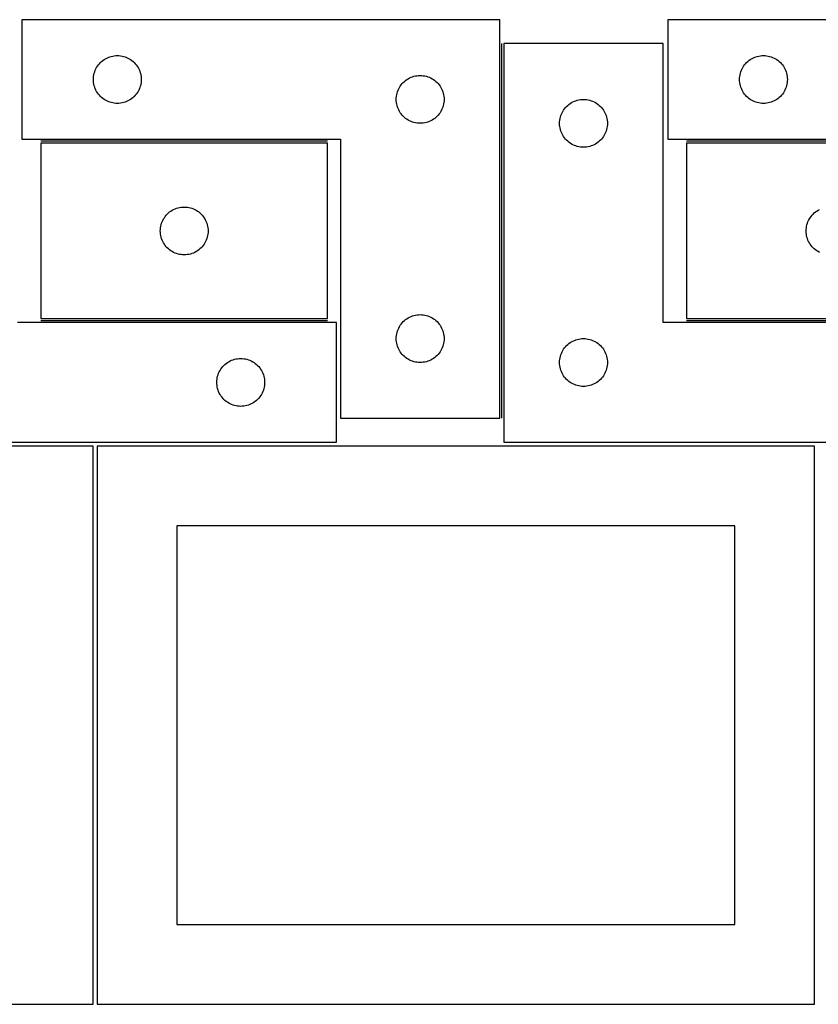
# Model space of a CAD drawing. Header units: millimetres. Extents: x 7 to 1243, y 7 to 2493.
# Tile 11 of 20: x 249 to 549, y 2122 to 2492. Entities that reach past the tile are written whole.
import ezdxf

# ---------------------------------------------------------------- set-up
doc = ezdxf.new("R2010")
doc.units = ezdxf.units.MM
doc.layers.add('COMMON', color=5, linetype='CONTINUOUS', true_color=0x0000ff)
doc.layers.add('CUT', color=7, linetype='CONTINUOUS', true_color=0x000000)

msp = doc.modelspace()

# ---------------------------------------------------------------- linework, layer by layer
at = {"layer": 'COMMON'}
for p, q in [((430.336758, 2342.251498), (430.336758, 2483.251496)), ((364.759, 2446.501498), (256.759, 2446.501498)), ((607.922025, 2446.501498), (499.922025, 2446.501498)), ((256.759, 2379.001496), (364.759, 2379.001496)), ((499.922025, 2379.001496), (607.922025, 2379.001496))]:
    msp.add_line(p, q, dxfattribs=at)
at = {"layer": 'CUT'}
for p, q in [((429.586757, 2492.251498), (249.586757, 2492.251498)), ((249.586757, 2492.251498), (249.586757, 2447.251498)), ((429.586757, 2342.251498), (429.586757, 2492.251498)), ((672.840542, 2492.251498), (492.840542, 2492.251498)), ((492.840542, 2492.251498), (492.840542, 2447.251498)), ((491.086758, 2483.251496), (431.086758, 2483.251496)), ((431.086758, 2483.251496), (431.086758, 2333.251496)), ((491.086758, 2378.251496), (491.086758, 2483.251496)), ((278.103531, 2474.75163), (278.446577, 2475.230351)), ((278.446577, 2475.230351), (278.820199, 2475.685611)), ((278.820199, 2475.685611), (279.222796, 2476.115459)), ((279.222796, 2476.115459), (279.652645, 2476.518056)), ((279.652645, 2476.518056), (280.107905, 2476.891678)), ((280.107905, 2476.891678), (280.586625, 2477.234725)), ((280.586625, 2477.234725), (281.086757, 2477.545727)), ((281.086757, 2477.545727), (281.606159, 2477.823353)), ((281.606159, 2477.823353), (282.142607, 2478.066414)), ((282.142607, 2478.066414), (282.693802, 2478.273869)), ((282.693802, 2478.273869), (283.257386, 2478.444831)), ((283.257386, 2478.444831), (283.830945, 2478.578566)), ((283.830945, 2478.578566), (284.412022, 2478.674502)), ((284.412022, 2478.674502), (284.998129, 2478.732229)), ((284.998129, 2478.732229), (285.586757, 2478.751498)), ((285.586757, 2478.751498), (286.175386, 2478.732229)), ((286.175386, 2478.732229), (286.761493, 2478.674502)), ((286.761493, 2478.674502), (287.34257, 2478.578566)), ((287.34257, 2478.578566), (287.916129, 2478.444831)), ((287.916129, 2478.444831), (288.479713, 2478.273869)), ((288.479713, 2478.273869), (289.030908, 2478.066414)), ((289.030908, 2478.066414), (289.567356, 2477.823353)), ((289.567356, 2477.823353), (290.086757, 2477.545727)), ((290.086757, 2477.545727), (290.58689, 2477.234725)), ((290.58689, 2477.234725), (291.06561, 2476.891678)), ((291.06561, 2476.891678), (291.52087, 2476.518056)), ((291.52087, 2476.518056), (291.950718, 2476.115459)), ((291.950718, 2476.115459), (292.353316, 2475.685611)), ((292.353316, 2475.685611), (292.726938, 2475.230351)), ((292.726938, 2475.230351), (293.069984, 2474.75163)), ((521.357315, 2474.75163), (521.700362, 2475.230351)), ((521.700362, 2475.230351), (522.073983, 2475.685611)), ((522.073983, 2475.685611), (522.476581, 2476.115459)), ((522.476581, 2476.115459), (522.906429, 2476.518056)), ((522.906429, 2476.518056), (523.361689, 2476.891678)), ((523.361689, 2476.891678), (523.84041, 2477.234725)), ((523.84041, 2477.234725), (524.340542, 2477.545727)), ((524.340542, 2477.545727), (524.859943, 2477.823353)), ((524.859943, 2477.823353), (525.396391, 2478.066414)), ((525.396391, 2478.066414), (525.947586, 2478.273869)), ((525.947586, 2478.273869), (526.51117, 2478.444831)), ((526.51117, 2478.444831), (527.084729, 2478.578566)), ((527.084729, 2478.578566), (527.665806, 2478.674502)), ((527.665806, 2478.674502), (528.251913, 2478.732229)), ((528.251913, 2478.732229), (528.840542, 2478.751498)), ((528.840542, 2478.751498), (529.42917, 2478.732229)), ((529.42917, 2478.732229), (530.015277, 2478.674502)), ((530.015277, 2478.674502), (530.596355, 2478.578566)), ((530.596355, 2478.578566), (531.169913, 2478.444831)), ((531.169913, 2478.444831), (531.733497, 2478.273869)), ((531.733497, 2478.273869), (532.284693, 2478.066414)), ((532.284693, 2478.066414), (532.82114, 2477.823353)), ((532.82114, 2477.823353), (533.340542, 2477.545727)), ((533.340542, 2477.545727), (533.840674, 2477.234725)), ((533.840674, 2477.234725), (534.319394, 2476.891678)), ((534.319394, 2476.891678), (534.774654, 2476.518056)), ((534.774654, 2476.518056), (535.204503, 2476.115459)), ((535.204503, 2476.115459), (535.6071, 2475.685611)), ((535.6071, 2475.685611), (535.980722, 2475.230351)), ((535.980722, 2475.230351), (536.323768, 2474.75163)), ((276.663754, 2470.926234), (276.75969, 2471.507311)), ((276.75969, 2471.507311), (276.893425, 2472.08087)), ((276.893425, 2472.08087), (277.064386, 2472.644453)), ((277.064386, 2472.644453), (277.271842, 2473.195649)), ((277.271842, 2473.195649), (277.514903, 2473.732096)), ((277.514903, 2473.732096), (277.792529, 2474.251498)), ((277.792529, 2474.251498), (278.103531, 2474.75163)), ((293.069984, 2474.75163), (293.380986, 2474.251498)), ((293.380986, 2474.251498), (293.658612, 2473.732096)), ((293.658612, 2473.732096), (293.901673, 2473.195649)), ((293.901673, 2473.195649), (294.109129, 2472.644453)), ((294.109129, 2472.644453), (294.28009, 2472.08087)), ((294.28009, 2472.08087), (294.413825, 2471.507311)), ((294.413825, 2471.507311), (294.509761, 2470.926234)), ((519.917538, 2470.926234), (520.013474, 2471.507311)), ((520.013474, 2471.507311), (520.147209, 2472.08087)), ((520.147209, 2472.08087), (520.31817, 2472.644453)), ((520.31817, 2472.644453), (520.525626, 2473.195649)), ((520.525626, 2473.195649), (520.768687, 2473.732096)), ((520.768687, 2473.732096), (521.046313, 2474.251498)), ((521.046313, 2474.251498), (521.357315, 2474.75163)), ((536.323768, 2474.75163), (536.63477, 2474.251498)), ((536.63477, 2474.251498), (536.912396, 2473.732096)), ((536.912396, 2473.732096), (537.155457, 2473.195649)), ((537.155457, 2473.195649), (537.362913, 2472.644453)), ((537.362913, 2472.644453), (537.533874, 2472.08087)), ((537.533874, 2472.08087), (537.667609, 2471.507311)), ((537.667609, 2471.507311), (537.763545, 2470.926234)), ((276.586757, 2469.751498), (276.606027, 2470.340126)), ((276.606027, 2469.16287), (276.586757, 2469.751498)), ((276.606027, 2470.340126), (276.663754, 2470.926234)), ((276.663754, 2468.576762), (276.606027, 2469.16287)), ((276.75969, 2467.995685), (276.663754, 2468.576762)), ((276.893425, 2467.422127), (276.75969, 2467.995685)), ((294.413825, 2467.995685), (294.28009, 2467.422127)), ((294.509761, 2468.576762), (294.413825, 2467.995685)), ((294.509761, 2470.926234), (294.567488, 2470.340126)), ((294.567488, 2469.16287), (294.509761, 2468.576762)), ((294.567488, 2470.340126), (294.586757, 2469.751498)), ((294.586757, 2469.751498), (294.567488, 2469.16287)), ((392.103531, 2467.25163), (392.446577, 2467.730351)), ((392.446577, 2467.730351), (392.820199, 2468.185611)), ((392.820199, 2468.185611), (393.222796, 2468.615459)), ((393.222796, 2468.615459), (393.652645, 2469.018056)), ((393.652645, 2469.018056), (394.107905, 2469.391678)), ((394.107905, 2469.391678), (394.586625, 2469.734725)), ((394.586625, 2469.734725), (395.086757, 2470.045727)), ((395.086757, 2470.045727), (395.606159, 2470.323353)), ((395.606159, 2470.323353), (396.142607, 2470.566414)), ((396.142607, 2470.566414), (396.693802, 2470.773869)), ((396.693802, 2470.773869), (397.257386, 2470.944831)), ((397.257386, 2470.944831), (397.830945, 2471.078566)), ((397.830945, 2471.078566), (398.412022, 2471.174502)), ((398.412022, 2471.174502), (398.998129, 2471.232229)), ((398.998129, 2471.232229), (399.586757, 2471.251498)), ((399.586757, 2471.251498), (400.175386, 2471.232229)), ((400.175386, 2471.232229), (400.761493, 2471.174502)), ((400.761493, 2471.174502), (401.34257, 2471.078566)), ((401.34257, 2471.078566), (401.916129, 2470.944831)), ((401.916129, 2470.944831), (402.479713, 2470.773869)), ((402.479713, 2470.773869), (403.030908, 2470.566414)), ((403.030908, 2470.566414), (403.567356, 2470.323353)), ((403.567356, 2470.323353), (404.086757, 2470.045727)), ((404.086757, 2470.045727), (404.58689, 2469.734725)), ((404.58689, 2469.734725), (405.06561, 2469.391678)), ((405.06561, 2469.391678), (405.52087, 2469.018056)), ((405.52087, 2469.018056), (405.950718, 2468.615459)), ((405.950718, 2468.615459), (406.353316, 2468.185611)), ((406.353316, 2468.185611), (406.726938, 2467.730351)), ((406.726938, 2467.730351), (407.069984, 2467.25163)), ((519.840542, 2469.751498), (519.859811, 2470.340126)), ((519.859811, 2469.16287), (519.840542, 2469.751498)), ((519.859811, 2470.340126), (519.917538, 2470.926234)), ((519.917538, 2468.576762), (519.859811, 2469.16287)), ((520.013474, 2467.995685), (519.917538, 2468.576762)), ((520.147209, 2467.422127), (520.013474, 2467.995685)), ((537.667609, 2467.995685), (537.533874, 2467.422127)), ((537.763545, 2468.576762), (537.667609, 2467.995685)), ((537.763545, 2470.926234), (537.821272, 2470.340126)), ((537.821272, 2469.16287), (537.763545, 2468.576762)), ((537.821272, 2470.340126), (537.840542, 2469.751498)), ((537.840542, 2469.751498), (537.821272, 2469.16287)), ((277.064386, 2466.858543), (276.893425, 2467.422127)), ((277.271842, 2466.307347), (277.064386, 2466.858543)), ((277.514903, 2465.7709), (277.271842, 2466.307347)), ((277.792529, 2465.251498), (277.514903, 2465.7709)), ((278.103531, 2464.751366), (277.792529, 2465.251498)), ((278.446577, 2464.272645), (278.103531, 2464.751366)), ((278.820199, 2463.817386), (278.446577, 2464.272645)), ((292.726938, 2464.272645), (292.353316, 2463.817386)), ((293.069984, 2464.751366), (292.726938, 2464.272645)), ((293.380986, 2465.251498), (293.069984, 2464.751366)), ((293.658612, 2465.7709), (293.380986, 2465.251498)), ((293.901673, 2466.307347), (293.658612, 2465.7709)), ((294.109129, 2466.858543), (293.901673, 2466.307347)), ((294.28009, 2467.422127), (294.109129, 2466.858543)), ((390.663754, 2463.426234), (390.75969, 2464.007311)), ((390.75969, 2464.007311), (390.893425, 2464.58087)), ((390.893425, 2464.58087), (391.064386, 2465.144453)), ((391.064386, 2465.144453), (391.271842, 2465.695649)), ((391.271842, 2465.695649), (391.514903, 2466.232096)), ((391.514903, 2466.232096), (391.792529, 2466.751498)), ((391.792529, 2466.751498), (392.103531, 2467.25163)), ((407.069984, 2467.25163), (407.380986, 2466.751498)), ((407.380986, 2466.751498), (407.658612, 2466.232096)), ((407.658612, 2466.232096), (407.901673, 2465.695649)), ((407.901673, 2465.695649), (408.109129, 2465.144453)), ((408.109129, 2465.144453), (408.28009, 2464.58087)), ((408.28009, 2464.58087), (408.413825, 2464.007311)), ((408.413825, 2464.007311), (408.509761, 2463.426234)), ((520.31817, 2466.858543), (520.147209, 2467.422127)), ((520.525626, 2466.307347), (520.31817, 2466.858543)), ((520.768687, 2465.7709), (520.525626, 2466.307347)), ((521.046313, 2465.251498), (520.768687, 2465.7709)), ((521.357315, 2464.751366), (521.046313, 2465.251498)), ((521.700362, 2464.272645), (521.357315, 2464.751366)), ((522.073983, 2463.817386), (521.700362, 2464.272645)), ((535.980722, 2464.272645), (535.6071, 2463.817386)), ((536.323768, 2464.751366), (535.980722, 2464.272645)), ((536.63477, 2465.251498), (536.323768, 2464.751366)), ((536.912396, 2465.7709), (536.63477, 2465.251498)), ((537.155457, 2466.307347), (536.912396, 2465.7709)), ((537.362913, 2466.858543), (537.155457, 2466.307347)), ((537.533874, 2467.422127), (537.362913, 2466.858543)), ((279.222796, 2463.387537), (278.820199, 2463.817386)), ((279.652645, 2462.98494), (279.222796, 2463.387537)), ((280.107905, 2462.611318), (279.652645, 2462.98494)), ((280.586625, 2462.268272), (280.107905, 2462.611318)), ((281.086757, 2461.95727), (280.586625, 2462.268272)), ((281.606159, 2461.679644), (281.086757, 2461.95727)), ((282.142607, 2461.436582), (281.606159, 2461.679644)), ((282.693802, 2461.229127), (282.142607, 2461.436582)), ((283.257386, 2461.058166), (282.693802, 2461.229127)), ((283.830945, 2460.924431), (283.257386, 2461.058166)), ((284.412022, 2460.828494), (283.830945, 2460.924431)), ((284.998129, 2460.770768), (284.412022, 2460.828494)), ((285.586757, 2460.751498), (284.998129, 2460.770768)), ((286.175386, 2460.770768), (285.586757, 2460.751498)), ((286.761493, 2460.828494), (286.175386, 2460.770768)), ((287.34257, 2460.924431), (286.761493, 2460.828494)), ((287.916129, 2461.058166), (287.34257, 2460.924431)), ((288.479713, 2461.229127), (287.916129, 2461.058166)), ((289.030908, 2461.436582), (288.479713, 2461.229127)), ((289.567356, 2461.679644), (289.030908, 2461.436582)), ((290.086757, 2461.95727), (289.567356, 2461.679644)), ((290.58689, 2462.268272), (290.086757, 2461.95727)), ((291.06561, 2462.611318), (290.58689, 2462.268272)), ((291.52087, 2462.98494), (291.06561, 2462.611318)), ((291.950718, 2463.387537), (291.52087, 2462.98494)), ((292.353316, 2463.817386), (291.950718, 2463.387537)), ((390.586757, 2462.251498), (390.606027, 2462.840126)), ((390.606027, 2461.66287), (390.586757, 2462.251498)), ((390.606027, 2462.840126), (390.663754, 2463.426234)), ((390.663754, 2461.076762), (390.606027, 2461.66287)), ((390.75969, 2460.495685), (390.663754, 2461.076762)), ((390.893425, 2459.922127), (390.75969, 2460.495685)), ((408.413825, 2460.495685), (408.28009, 2459.922127)), ((408.509761, 2461.076762), (408.413825, 2460.495685)), ((408.509761, 2463.426234), (408.567488, 2462.840126)), ((408.567488, 2461.66287), (408.509761, 2461.076762)), ((408.567488, 2462.840126), (408.586757, 2462.251498)), ((408.586757, 2462.251498), (408.567488, 2461.66287)), ((455.152646, 2460.018054), (455.607906, 2460.391676)), ((455.607906, 2460.391676), (456.086626, 2460.734723)), ((456.086626, 2460.734723), (456.586758, 2461.045725)), ((456.586758, 2461.045725), (457.10616, 2461.323351)), ((457.10616, 2461.323351), (457.642608, 2461.566412)), ((457.642608, 2461.566412), (458.193803, 2461.773867)), ((458.193803, 2461.773867), (458.757387, 2461.944829)), ((458.757387, 2461.944829), (459.330946, 2462.078564)), ((459.330946, 2462.078564), (459.912023, 2462.1745)), ((459.912023, 2462.1745), (460.49813, 2462.232227)), ((460.49813, 2462.232227), (461.086758, 2462.251496)), ((461.086758, 2462.251496), (461.675387, 2462.232227)), ((461.675387, 2462.232227), (462.261494, 2462.1745)), ((462.261494, 2462.1745), (462.842571, 2462.078564)), ((462.842571, 2462.078564), (463.41613, 2461.944829)), ((463.41613, 2461.944829), (463.979714, 2461.773867)), ((463.979714, 2461.773867), (464.530909, 2461.566412)), ((464.530909, 2461.566412), (465.067357, 2461.323351)), ((465.067357, 2461.323351), (465.586758, 2461.045725)), ((465.586758, 2461.045725), (466.086891, 2460.734723)), ((466.086891, 2460.734723), (466.565611, 2460.391676)), ((466.565611, 2460.391676), (467.020871, 2460.018054)), ((522.476581, 2463.387537), (522.073983, 2463.817386)), ((522.906429, 2462.98494), (522.476581, 2463.387537)), ((523.361689, 2462.611318), (522.906429, 2462.98494)), ((523.84041, 2462.268272), (523.361689, 2462.611318)), ((524.340542, 2461.95727), (523.84041, 2462.268272)), ((524.859943, 2461.679644), (524.340542, 2461.95727)), ((525.396391, 2461.436582), (524.859943, 2461.679644)), ((525.947586, 2461.229127), (525.396391, 2461.436582)), ((526.51117, 2461.058166), (525.947586, 2461.229127)), ((527.084729, 2460.924431), (526.51117, 2461.058166)), ((527.665806, 2460.828494), (527.084729, 2460.924431)), ((528.251913, 2460.770768), (527.665806, 2460.828494)), ((528.840542, 2460.751498), (528.251913, 2460.770768)), ((529.42917, 2460.770768), (528.840542, 2460.751498)), ((530.015277, 2460.828494), (529.42917, 2460.770768)), ((530.596355, 2460.924431), (530.015277, 2460.828494)), ((531.169913, 2461.058166), (530.596355, 2460.924431)), ((531.733497, 2461.229127), (531.169913, 2461.058166)), ((532.284693, 2461.436582), (531.733497, 2461.229127)), ((532.82114, 2461.679644), (532.284693, 2461.436582)), ((533.340542, 2461.95727), (532.82114, 2461.679644)), ((533.840674, 2462.268272), (533.340542, 2461.95727)), ((534.319394, 2462.611318), (533.840674, 2462.268272)), ((534.774654, 2462.98494), (534.319394, 2462.611318)), ((535.204503, 2463.387537), (534.774654, 2462.98494)), ((535.6071, 2463.817386), (535.204503, 2463.387537)), ((391.064386, 2459.358543), (390.893425, 2459.922127)), ((391.271842, 2458.807347), (391.064386, 2459.358543)), ((391.514903, 2458.2709), (391.271842, 2458.807347)), ((391.792529, 2457.751498), (391.514903, 2458.2709)), ((392.103531, 2457.251366), (391.792529, 2457.751498)), ((392.446577, 2456.772645), (392.103531, 2457.251366)), ((392.820199, 2456.317386), (392.446577, 2456.772645)), ((406.726938, 2456.772645), (406.353316, 2456.317386)), ((407.069984, 2457.251366), (406.726938, 2456.772645)), ((407.380986, 2457.751498), (407.069984, 2457.251366)), ((407.658612, 2458.2709), (407.380986, 2457.751498)), ((407.901673, 2458.807347), (407.658612, 2458.2709)), ((408.109129, 2459.358543), (407.901673, 2458.807347)), ((408.28009, 2459.922127), (408.109129, 2459.358543)), ((452.564387, 2456.144451), (452.771843, 2456.695647)), ((452.771843, 2456.695647), (453.014904, 2457.232094)), ((453.014904, 2457.232094), (453.29253, 2457.751496)), ((453.29253, 2457.751496), (453.603532, 2458.251628)), ((453.603532, 2458.251628), (453.946578, 2458.730349)), ((453.946578, 2458.730349), (454.3202, 2459.185609)), ((454.3202, 2459.185609), (454.722797, 2459.615457)), ((454.722797, 2459.615457), (455.152646, 2460.018054)), ((467.020871, 2460.018054), (467.450719, 2459.615457)), ((467.450719, 2459.615457), (467.853317, 2459.185609)), ((467.853317, 2459.185609), (468.226939, 2458.730349)), ((468.226939, 2458.730349), (468.569985, 2458.251628)), ((468.569985, 2458.251628), (468.880987, 2457.751496)), ((468.880987, 2457.751496), (469.158613, 2457.232094)), ((469.158613, 2457.232094), (469.401674, 2456.695647)), ((469.401674, 2456.695647), (469.60913, 2456.144451)), ((393.222796, 2455.887537), (392.820199, 2456.317386)), ((393.652645, 2455.48494), (393.222796, 2455.887537)), ((394.107905, 2455.111318), (393.652645, 2455.48494)), ((394.586625, 2454.768272), (394.107905, 2455.111318)), ((395.086757, 2454.45727), (394.586625, 2454.768272)), ((395.606159, 2454.179644), (395.086757, 2454.45727)), ((396.142607, 2453.936582), (395.606159, 2454.179644)), ((396.693802, 2453.729127), (396.142607, 2453.936582)), ((397.257386, 2453.558166), (396.693802, 2453.729127)), ((397.830945, 2453.424431), (397.257386, 2453.558166)), ((398.412022, 2453.328494), (397.830945, 2453.424431)), ((398.998129, 2453.270768), (398.412022, 2453.328494)), ((399.586757, 2453.251498), (398.998129, 2453.270768)), ((400.175386, 2453.270768), (399.586757, 2453.251498)), ((400.761493, 2453.328494), (400.175386, 2453.270768)), ((401.34257, 2453.424431), (400.761493, 2453.328494)), ((401.916129, 2453.558166), (401.34257, 2453.424431)), ((402.479713, 2453.729127), (401.916129, 2453.558166)), ((403.030908, 2453.936582), (402.479713, 2453.729127)), ((403.567356, 2454.179644), (403.030908, 2453.936582)), ((404.086757, 2454.45727), (403.567356, 2454.179644)), ((404.58689, 2454.768272), (404.086757, 2454.45727)), ((405.06561, 2455.111318), (404.58689, 2454.768272)), ((405.52087, 2455.48494), (405.06561, 2455.111318)), ((405.950718, 2455.887537), (405.52087, 2455.48494)), ((406.353316, 2456.317386), (405.950718, 2455.887537)), ((452.086758, 2453.251496), (452.106028, 2453.840124)), ((452.106028, 2452.662868), (452.086758, 2453.251496)), ((452.106028, 2453.840124), (452.163755, 2454.426232)), ((452.163755, 2454.426232), (452.259691, 2455.007309)), ((452.259691, 2455.007309), (452.393426, 2455.580868)), ((452.393426, 2455.580868), (452.564387, 2456.144451)), ((469.60913, 2456.144451), (469.780091, 2455.580868)), ((469.780091, 2455.580868), (469.913826, 2455.007309)), ((469.913826, 2455.007309), (470.009762, 2454.426232)), ((470.009762, 2454.426232), (470.067489, 2453.840124)), ((470.067489, 2453.840124), (470.086758, 2453.251496)), ((470.086758, 2453.251496), (470.067489, 2452.662868)), ((452.163755, 2452.07676), (452.106028, 2452.662868)), ((452.259691, 2451.495683), (452.163755, 2452.07676)), ((452.393426, 2450.922125), (452.259691, 2451.495683)), ((452.564387, 2450.358541), (452.393426, 2450.922125)), ((452.771843, 2449.807345), (452.564387, 2450.358541)), ((453.014904, 2449.270898), (452.771843, 2449.807345)), ((453.29253, 2448.751496), (453.014904, 2449.270898)), ((469.158613, 2449.270898), (468.880987, 2448.751496)), ((469.401674, 2449.807345), (469.158613, 2449.270898)), ((469.60913, 2450.358541), (469.401674, 2449.807345)), ((469.780091, 2450.922125), (469.60913, 2450.358541)), ((469.913826, 2451.495683), (469.780091, 2450.922125)), ((470.009762, 2452.07676), (469.913826, 2451.495683)), ((470.067489, 2452.662868), (470.009762, 2452.07676)), ((249.586757, 2447.251498), (369.586757, 2447.251498)), ((364.759, 2445.751497), (256.759, 2445.751497)), ((256.759, 2445.751497), (256.759, 2379.751497)), ((364.759, 2379.751497), (364.759, 2445.751497)), ((369.586757, 2447.251498), (369.586757, 2342.251498)), ((453.603532, 2448.251364), (453.29253, 2448.751496)), ((453.946578, 2447.772643), (453.603532, 2448.251364)), ((454.3202, 2447.317384), (453.946578, 2447.772643)), ((454.722797, 2446.887535), (454.3202, 2447.317384)), ((455.152646, 2446.484938), (454.722797, 2446.887535)), ((455.607906, 2446.111316), (455.152646, 2446.484938)), ((456.086626, 2445.76827), (455.607906, 2446.111316)), ((456.586758, 2445.457268), (456.086626, 2445.76827)), ((457.10616, 2445.179642), (456.586758, 2445.457268)), ((465.586758, 2445.457268), (465.067357, 2445.179642)), ((466.086891, 2445.76827), (465.586758, 2445.457268)), ((466.565611, 2446.111316), (466.086891, 2445.76827)), ((467.020871, 2446.484938), (466.565611, 2446.111316)), ((467.450719, 2446.887535), (467.020871, 2446.484938)), ((467.853317, 2447.317384), (467.450719, 2446.887535)), ((468.226939, 2447.772643), (467.853317, 2447.317384)), ((468.569985, 2448.251364), (468.226939, 2447.772643)), ((468.880987, 2448.751496), (468.569985, 2448.251364)), ((492.840542, 2447.251498), (612.840542, 2447.251498)), ((607.922025, 2445.751497), (499.922025, 2445.751497)), ((499.922025, 2445.751497), (499.922025, 2379.751497)), ((457.642608, 2444.93658), (457.10616, 2445.179642)), ((458.193803, 2444.729125), (457.642608, 2444.93658)), ((458.757387, 2444.558164), (458.193803, 2444.729125)), ((459.330946, 2444.424429), (458.757387, 2444.558164)), ((459.912023, 2444.328492), (459.330946, 2444.424429)), ((460.49813, 2444.270766), (459.912023, 2444.328492)), ((461.086758, 2444.251496), (460.49813, 2444.270766)), ((461.675387, 2444.270766), (461.086758, 2444.251496)), ((462.261494, 2444.328492), (461.675387, 2444.270766)), ((462.842571, 2444.424429), (462.261494, 2444.328492)), ((463.41613, 2444.558164), (462.842571, 2444.424429)), ((463.979714, 2444.729125), (463.41613, 2444.558164)), ((464.530909, 2444.93658), (463.979714, 2444.729125)), ((465.067357, 2445.179642), (464.530909, 2444.93658)), ((304.395039, 2419.115458), (304.824887, 2419.518055)), ((304.824887, 2419.518055), (305.280147, 2419.891677)), ((305.280147, 2419.891677), (305.758868, 2420.234724)), ((305.758868, 2420.234724), (306.259, 2420.545726)), ((306.259, 2420.545726), (306.778401, 2420.823352)), ((306.778401, 2420.823352), (307.314849, 2421.066413)), ((307.314849, 2421.066413), (307.866044, 2421.273868)), ((307.866044, 2421.273868), (308.429628, 2421.44483)), ((308.429628, 2421.44483), (309.003187, 2421.578565)), ((309.003187, 2421.578565), (309.584264, 2421.674501)), ((309.584264, 2421.674501), (310.170371, 2421.732228)), ((310.170371, 2421.732228), (310.759, 2421.751497)), ((310.759, 2421.751497), (311.347628, 2421.732228)), ((311.347628, 2421.732228), (311.933735, 2421.674501)), ((311.933735, 2421.674501), (312.514813, 2421.578565)), ((312.514813, 2421.578565), (313.088371, 2421.44483)), ((313.088371, 2421.44483), (313.651955, 2421.273868)), ((313.651955, 2421.273868), (314.203151, 2421.066413)), ((314.203151, 2421.066413), (314.739598, 2420.823352)), ((314.739598, 2420.823352), (315.259, 2420.545726)), ((315.259, 2420.545726), (315.759132, 2420.234724)), ((315.759132, 2420.234724), (316.237853, 2419.891677)), ((316.237853, 2419.891677), (316.693112, 2419.518055)), ((316.693112, 2419.518055), (317.122961, 2419.115458)), ((547.558064, 2419.115458), (547.987912, 2419.518055)), ((547.987912, 2419.518055), (548.443172, 2419.891677)), ((548.443172, 2419.891677), (548.921892, 2420.234724)), ((548.921892, 2420.234724), (549.422025, 2420.545726)), ((549.422025, 2420.545726), (549.941426, 2420.823352)), ((302.236628, 2415.644452), (302.444084, 2416.195648)), ((302.444084, 2416.195648), (302.687145, 2416.732095)), ((302.687145, 2416.732095), (302.964771, 2417.251497)), ((302.964771, 2417.251497), (303.275773, 2417.751629)), ((303.275773, 2417.751629), (303.61882, 2418.23035)), ((303.61882, 2418.23035), (303.992441, 2418.68561)), ((303.992441, 2418.68561), (304.395039, 2419.115458)), ((317.122961, 2419.115458), (317.525558, 2418.68561)), ((317.525558, 2418.68561), (317.89918, 2418.23035)), ((317.89918, 2418.23035), (318.242226, 2417.751629)), ((318.242226, 2417.751629), (318.553228, 2417.251497)), ((318.553228, 2417.251497), (318.830854, 2416.732095)), ((318.830854, 2416.732095), (319.073915, 2416.195648)), ((319.073915, 2416.195648), (319.281371, 2415.644452)), ((545.399653, 2415.644452), (545.607109, 2416.195648)), ((545.607109, 2416.195648), (545.85017, 2416.732095)), ((545.85017, 2416.732095), (546.127796, 2417.251497)), ((546.127796, 2417.251497), (546.438798, 2417.751629)), ((546.438798, 2417.751629), (546.781844, 2418.23035)), ((546.781844, 2418.23035), (547.155466, 2418.68561)), ((547.155466, 2418.68561), (547.558064, 2419.115458)), ((301.759, 2412.751497), (301.778269, 2413.340125)), ((301.778269, 2412.162869), (301.759, 2412.751497)), ((301.778269, 2413.340125), (301.835996, 2413.926233)), ((301.835996, 2411.576761), (301.778269, 2412.162869)), ((301.835996, 2413.926233), (301.931932, 2414.50731)), ((301.931932, 2414.50731), (302.065667, 2415.080869)), ((302.065667, 2415.080869), (302.236628, 2415.644452)), ((319.281371, 2415.644452), (319.452332, 2415.080869)), ((319.452332, 2415.080869), (319.586067, 2414.50731)), ((319.586067, 2414.50731), (319.682003, 2413.926233)), ((319.682003, 2413.926233), (319.73973, 2413.340125)), ((319.73973, 2412.162869), (319.682003, 2411.576761)), ((319.73973, 2413.340125), (319.759, 2412.751497)), ((319.759, 2412.751497), (319.73973, 2412.162869)), ((544.922025, 2412.751497), (544.941294, 2413.340125)), ((544.941294, 2412.162869), (544.922025, 2412.751497)), ((544.941294, 2413.340125), (544.999021, 2413.926233)), ((544.999021, 2411.576761), (544.941294, 2412.162869)), ((544.999021, 2413.926233), (545.094957, 2414.50731)), ((545.094957, 2414.50731), (545.228692, 2415.080869)), ((545.228692, 2415.080869), (545.399653, 2415.644452)), ((301.931932, 2410.995684), (301.835996, 2411.576761)), ((302.065667, 2410.422126), (301.931932, 2410.995684)), ((302.236628, 2409.858542), (302.065667, 2410.422126)), ((302.444084, 2409.307346), (302.236628, 2409.858542)), ((302.687145, 2408.770899), (302.444084, 2409.307346)), ((302.964771, 2408.251497), (302.687145, 2408.770899)), ((318.830854, 2408.770899), (318.553228, 2408.251497)), ((319.073915, 2409.307346), (318.830854, 2408.770899)), ((319.281371, 2409.858542), (319.073915, 2409.307346)), ((319.452332, 2410.422126), (319.281371, 2409.858542)), ((319.586067, 2410.995684), (319.452332, 2410.422126)), ((319.682003, 2411.576761), (319.586067, 2410.995684)), ((545.094957, 2410.995684), (544.999021, 2411.576761)), ((545.228692, 2410.422126), (545.094957, 2410.995684)), ((545.399653, 2409.858542), (545.228692, 2410.422126)), ((545.607109, 2409.307346), (545.399653, 2409.858542)), ((545.85017, 2408.770899), (545.607109, 2409.307346)), ((546.127796, 2408.251497), (545.85017, 2408.770899)), ((303.275773, 2407.751365), (302.964771, 2408.251497)), ((303.61882, 2407.272644), (303.275773, 2407.751365)), ((303.992441, 2406.817385), (303.61882, 2407.272644)), ((304.395039, 2406.387536), (303.992441, 2406.817385)), ((304.824887, 2405.984939), (304.395039, 2406.387536)), ((305.280147, 2405.611317), (304.824887, 2405.984939)), ((305.758868, 2405.268271), (305.280147, 2405.611317)), ((306.259, 2404.957269), (305.758868, 2405.268271)), ((306.778401, 2404.679643), (306.259, 2404.957269)), ((315.259, 2404.957269), (314.739598, 2404.679643)), ((315.759132, 2405.268271), (315.259, 2404.957269)), ((316.237853, 2405.611317), (315.759132, 2405.268271)), ((316.693112, 2405.984939), (316.237853, 2405.611317)), ((317.122961, 2406.387536), (316.693112, 2405.984939)), ((317.525558, 2406.817385), (317.122961, 2406.387536)), ((317.89918, 2407.272644), (317.525558, 2406.817385)), ((318.242226, 2407.751365), (317.89918, 2407.272644)), ((318.553228, 2408.251497), (318.242226, 2407.751365)), ((546.438798, 2407.751365), (546.127796, 2408.251497)), ((546.781844, 2407.272644), (546.438798, 2407.751365)), ((547.155466, 2406.817385), (546.781844, 2407.272644)), ((547.558064, 2406.387536), (547.155466, 2406.817385)), ((547.987912, 2405.984939), (547.558064, 2406.387536)), ((548.443172, 2405.611317), (547.987912, 2405.984939)), ((548.921892, 2405.268271), (548.443172, 2405.611317)), ((549.422025, 2404.957269), (548.921892, 2405.268271)), ((549.941426, 2404.679643), (549.422025, 2404.957269)), ((307.314849, 2404.436581), (306.778401, 2404.679643)), ((307.866044, 2404.229126), (307.314849, 2404.436581)), ((308.429628, 2404.058165), (307.866044, 2404.229126)), ((309.003187, 2403.92443), (308.429628, 2404.058165)), ((309.584264, 2403.828493), (309.003187, 2403.92443)), ((310.170371, 2403.770767), (309.584264, 2403.828493)), ((310.759, 2403.751497), (310.170371, 2403.770767)), ((311.347628, 2403.770767), (310.759, 2403.751497)), ((311.933735, 2403.828493), (311.347628, 2403.770767)), ((312.514813, 2403.92443), (311.933735, 2403.828493)), ((313.088371, 2404.058165), (312.514813, 2403.92443)), ((313.651955, 2404.229126), (313.088371, 2404.058165)), ((314.203151, 2404.436581), (313.651955, 2404.229126)), ((314.739598, 2404.679643), (314.203151, 2404.436581)), ((256.759, 2379.751497), (364.759, 2379.751497)), ((393.222796, 2378.615459), (393.652645, 2379.018056)), ((393.652645, 2379.018056), (394.107905, 2379.391678)), ((394.107905, 2379.391678), (394.586625, 2379.734725)), ((394.586625, 2379.734725), (395.086757, 2380.045727)), ((395.086757, 2380.045727), (395.606159, 2380.323353)), ((395.606159, 2380.323353), (396.142607, 2380.566414)), ((396.142607, 2380.566414), (396.693802, 2380.773869)), ((396.693802, 2380.773869), (397.257386, 2380.944831)), ((397.257386, 2380.944831), (397.830945, 2381.078566)), ((397.830945, 2381.078566), (398.412022, 2381.174502)), ((398.412022, 2381.174502), (398.998129, 2381.232229)), ((398.998129, 2381.232229), (399.586757, 2381.251498)), ((399.586757, 2381.251498), (400.175386, 2381.232229)), ((400.175386, 2381.232229), (400.761493, 2381.174502)), ((400.761493, 2381.174502), (401.34257, 2381.078566)), ((401.34257, 2381.078566), (401.916129, 2380.944831)), ((401.916129, 2380.944831), (402.479713, 2380.773869)), ((402.479713, 2380.773869), (403.030908, 2380.566414)), ((403.030908, 2380.566414), (403.567356, 2380.323353)), ((403.567356, 2380.323353), (404.086757, 2380.045727)), ((404.086757, 2380.045727), (404.58689, 2379.734725)), ((404.58689, 2379.734725), (405.06561, 2379.391678)), ((405.06561, 2379.391678), (405.52087, 2379.018056)), ((405.52087, 2379.018056), (405.950718, 2378.615459)), ((499.922025, 2379.751497), (607.922025, 2379.751497)), ((368.041961, 2378.251496), (248.041961, 2378.251496)), ((368.041961, 2333.251496), (368.041961, 2378.251496)), ((390.893425, 2374.58087), (391.064386, 2375.144453)), ((391.064386, 2375.144453), (391.271842, 2375.695649)), ((391.271842, 2375.695649), (391.514903, 2376.232096)), ((391.514903, 2376.232096), (391.792529, 2376.751498)), ((391.792529, 2376.751498), (392.103531, 2377.25163)), ((392.103531, 2377.25163), (392.446577, 2377.730351)), ((392.446577, 2377.730351), (392.820199, 2378.185611)), ((392.820199, 2378.185611), (393.222796, 2378.615459)), ((405.950718, 2378.615459), (406.353316, 2378.185611)), ((406.353316, 2378.185611), (406.726938, 2377.730351)), ((406.726938, 2377.730351), (407.069984, 2377.25163)), ((407.069984, 2377.25163), (407.380986, 2376.751498)), ((407.380986, 2376.751498), (407.658612, 2376.232096)), ((407.658612, 2376.232096), (407.901673, 2375.695649)), ((407.901673, 2375.695649), (408.109129, 2375.144453)), ((408.109129, 2375.144453), (408.28009, 2374.58087)), ((611.086758, 2378.251496), (491.086758, 2378.251496)), ((390.586757, 2372.251498), (390.606027, 2372.840126)), ((390.606027, 2371.66287), (390.586757, 2372.251498)), ((390.606027, 2372.840126), (390.663754, 2373.426234)), ((390.663754, 2371.076762), (390.606027, 2371.66287)), ((390.663754, 2373.426234), (390.75969, 2374.007311)), ((390.75969, 2374.007311), (390.893425, 2374.58087)), ((408.28009, 2374.58087), (408.413825, 2374.007311)), ((408.413825, 2374.007311), (408.509761, 2373.426234)), ((408.509761, 2373.426234), (408.567488, 2372.840126)), ((408.567488, 2371.66287), (408.509761, 2371.076762)), ((408.567488, 2372.840126), (408.586757, 2372.251498)), ((408.586757, 2372.251498), (408.567488, 2371.66287)), ((457.10616, 2371.323351), (457.642608, 2371.566412)), ((457.642608, 2371.566412), (458.193803, 2371.773867)), ((458.193803, 2371.773867), (458.757387, 2371.944829)), ((458.757387, 2371.944829), (459.330946, 2372.078564)), ((459.330946, 2372.078564), (459.912023, 2372.1745)), ((459.912023, 2372.1745), (460.49813, 2372.232227)), ((460.49813, 2372.232227), (461.086758, 2372.251496)), ((461.086758, 2372.251496), (461.675387, 2372.232227)), ((461.675387, 2372.232227), (462.261494, 2372.1745)), ((462.261494, 2372.1745), (462.842571, 2372.078564)), ((462.842571, 2372.078564), (463.41613, 2371.944829)), ((463.41613, 2371.944829), (463.979714, 2371.773867)), ((463.979714, 2371.773867), (464.530909, 2371.566412)), ((464.530909, 2371.566412), (465.067357, 2371.323351)), ((390.75969, 2370.495685), (390.663754, 2371.076762)), ((390.893425, 2369.922127), (390.75969, 2370.495685)), ((391.064386, 2369.358543), (390.893425, 2369.922127)), ((391.271842, 2368.807347), (391.064386, 2369.358543)), ((391.514903, 2368.2709), (391.271842, 2368.807347)), ((391.792529, 2367.751498), (391.514903, 2368.2709)), ((392.103531, 2367.251366), (391.792529, 2367.751498)), ((407.380986, 2367.751498), (407.069984, 2367.251366)), ((407.658612, 2368.2709), (407.380986, 2367.751498)), ((407.901673, 2368.807347), (407.658612, 2368.2709)), ((408.109129, 2369.358543), (407.901673, 2368.807347)), ((408.28009, 2369.922127), (408.109129, 2369.358543)), ((408.413825, 2370.495685), (408.28009, 2369.922127)), ((408.509761, 2371.076762), (408.413825, 2370.495685)), ((453.014904, 2367.232094), (453.29253, 2367.751496)), ((453.29253, 2367.751496), (453.603532, 2368.251628)), ((453.603532, 2368.251628), (453.946578, 2368.730349)), ((453.946578, 2368.730349), (454.3202, 2369.185609)), ((454.3202, 2369.185609), (454.722797, 2369.615457)), ((454.722797, 2369.615457), (455.152646, 2370.018054)), ((455.152646, 2370.018054), (455.607906, 2370.391676)), ((455.607906, 2370.391676), (456.086626, 2370.734723)), ((456.086626, 2370.734723), (456.586758, 2371.045725)), ((456.586758, 2371.045725), (457.10616, 2371.323351)), ((465.067357, 2371.323351), (465.586758, 2371.045725)), ((465.586758, 2371.045725), (466.086891, 2370.734723)), ((466.086891, 2370.734723), (466.565611, 2370.391676)), ((466.565611, 2370.391676), (467.020871, 2370.018054)), ((467.020871, 2370.018054), (467.450719, 2369.615457)), ((467.450719, 2369.615457), (467.853317, 2369.185609)), ((467.853317, 2369.185609), (468.226939, 2368.730349)), ((468.226939, 2368.730349), (468.569985, 2368.251628)), ((468.569985, 2368.251628), (468.880987, 2367.751496)), ((468.880987, 2367.751496), (469.158613, 2367.232094)), ((328.061363, 2363.823351), (328.59781, 2364.066412)), ((328.59781, 2364.066412), (329.149006, 2364.273867)), ((329.149006, 2364.273867), (329.712589, 2364.444829)), ((329.712589, 2364.444829), (330.286148, 2364.578564)), ((330.286148, 2364.578564), (330.867225, 2364.6745)), ((330.867225, 2364.6745), (331.453333, 2364.732227)), ((331.453333, 2364.732227), (332.041961, 2364.751496)), ((332.041961, 2364.751496), (332.630589, 2364.732227)), ((332.630589, 2364.732227), (333.216696, 2364.6745)), ((333.216696, 2364.6745), (333.797774, 2364.578564)), ((333.797774, 2364.578564), (334.371332, 2364.444829)), ((334.371332, 2364.444829), (334.934916, 2364.273867)), ((334.934916, 2364.273867), (335.486112, 2364.066412)), ((335.486112, 2364.066412), (336.022559, 2363.823351)), ((392.446577, 2366.772645), (392.103531, 2367.251366)), ((392.820199, 2366.317386), (392.446577, 2366.772645)), ((393.222796, 2365.887537), (392.820199, 2366.317386)), ((393.652645, 2365.48494), (393.222796, 2365.887537)), ((394.107905, 2365.111318), (393.652645, 2365.48494)), ((394.586625, 2364.768272), (394.107905, 2365.111318)), ((395.086757, 2364.45727), (394.586625, 2364.768272)), ((395.606159, 2364.179644), (395.086757, 2364.45727)), ((396.142607, 2363.936582), (395.606159, 2364.179644)), ((396.693802, 2363.729127), (396.142607, 2363.936582)), ((403.030908, 2363.936582), (402.479713, 2363.729127)), ((403.567356, 2364.179644), (403.030908, 2363.936582)), ((404.086757, 2364.45727), (403.567356, 2364.179644)), ((404.58689, 2364.768272), (404.086757, 2364.45727)), ((405.06561, 2365.111318), (404.58689, 2364.768272)), ((405.52087, 2365.48494), (405.06561, 2365.111318)), ((405.950718, 2365.887537), (405.52087, 2365.48494)), ((406.353316, 2366.317386), (405.950718, 2365.887537)), ((406.726938, 2366.772645), (406.353316, 2366.317386)), ((407.069984, 2367.251366), (406.726938, 2366.772645)), ((452.106028, 2363.840124), (452.163755, 2364.426232)), ((452.163755, 2364.426232), (452.259691, 2365.007309)), ((452.259691, 2365.007309), (452.393426, 2365.580868)), ((452.393426, 2365.580868), (452.564387, 2366.144451)), ((452.564387, 2366.144451), (452.771843, 2366.695647)), ((452.771843, 2366.695647), (453.014904, 2367.232094)), ((469.158613, 2367.232094), (469.401674, 2366.695647)), ((469.401674, 2366.695647), (469.60913, 2366.144451)), ((469.60913, 2366.144451), (469.780091, 2365.580868)), ((469.780091, 2365.580868), (469.913826, 2365.007309)), ((469.913826, 2365.007309), (470.009762, 2364.426232)), ((470.009762, 2364.426232), (470.067489, 2363.840124)), ((323.970106, 2359.732094), (324.247732, 2360.251496)), ((324.247732, 2360.251496), (324.558734, 2360.751628)), ((324.558734, 2360.751628), (324.901781, 2361.230349)), ((324.901781, 2361.230349), (325.275402, 2361.685609)), ((325.275402, 2361.685609), (325.678, 2362.115457)), ((325.678, 2362.115457), (326.107848, 2362.518054)), ((326.107848, 2362.518054), (326.563108, 2362.891676)), ((326.563108, 2362.891676), (327.041829, 2363.234723)), ((327.041829, 2363.234723), (327.541961, 2363.545725)), ((327.541961, 2363.545725), (328.061363, 2363.823351)), ((336.022559, 2363.823351), (336.541961, 2363.545725)), ((336.541961, 2363.545725), (337.042093, 2363.234723)), ((337.042093, 2363.234723), (337.520814, 2362.891676)), ((337.520814, 2362.891676), (337.976073, 2362.518054)), ((337.976073, 2362.518054), (338.405922, 2362.115457)), ((338.405922, 2362.115457), (338.808519, 2361.685609)), ((338.808519, 2361.685609), (339.182141, 2361.230349)), ((339.182141, 2361.230349), (339.525187, 2360.751628)), ((339.525187, 2360.751628), (339.836189, 2360.251496)), ((339.836189, 2360.251496), (340.113815, 2359.732094)), ((397.257386, 2363.558166), (396.693802, 2363.729127)), ((397.830945, 2363.424431), (397.257386, 2363.558166)), ((398.412022, 2363.328494), (397.830945, 2363.424431)), ((398.998129, 2363.270768), (398.412022, 2363.328494)), ((399.586757, 2363.251498), (398.998129, 2363.270768)), ((400.175386, 2363.270768), (399.586757, 2363.251498)), ((400.761493, 2363.328494), (400.175386, 2363.270768)), ((401.34257, 2363.424431), (400.761493, 2363.328494)), ((401.916129, 2363.558166), (401.34257, 2363.424431)), ((402.479713, 2363.729127), (401.916129, 2363.558166)), ((452.086758, 2363.251496), (452.106028, 2363.840124)), ((452.106028, 2362.662868), (452.086758, 2363.251496)), ((452.163755, 2362.07676), (452.106028, 2362.662868)), ((452.259691, 2361.495683), (452.163755, 2362.07676)), ((452.393426, 2360.922125), (452.259691, 2361.495683)), ((452.564387, 2360.358541), (452.393426, 2360.922125)), ((452.771843, 2359.807345), (452.564387, 2360.358541)), ((469.60913, 2360.358541), (469.401674, 2359.807345)), ((469.780091, 2360.922125), (469.60913, 2360.358541)), ((469.913826, 2361.495683), (469.780091, 2360.922125)), ((470.009762, 2362.07676), (469.913826, 2361.495683)), ((470.067489, 2362.662868), (470.009762, 2362.07676)), ((470.067489, 2363.840124), (470.086758, 2363.251496)), ((470.086758, 2363.251496), (470.067489, 2362.662868)), ((323.06123, 2356.340124), (323.118957, 2356.926232)), ((323.118957, 2356.926232), (323.214893, 2357.507309)), ((323.214893, 2357.507309), (323.348628, 2358.080868)), ((323.348628, 2358.080868), (323.51959, 2358.644451)), ((323.51959, 2358.644451), (323.727045, 2359.195647)), ((323.727045, 2359.195647), (323.970106, 2359.732094)), ((340.113815, 2359.732094), (340.356877, 2359.195647)), ((340.356877, 2359.195647), (340.564332, 2358.644451)), ((340.564332, 2358.644451), (340.735293, 2358.080868)), ((340.735293, 2358.080868), (340.869028, 2357.507309)), ((340.869028, 2357.507309), (340.964964, 2356.926232)), ((340.964964, 2356.926232), (341.022691, 2356.340124)), ((453.014904, 2359.270898), (452.771843, 2359.807345)), ((453.29253, 2358.751496), (453.014904, 2359.270898)), ((453.603532, 2358.251364), (453.29253, 2358.751496)), ((453.946578, 2357.772643), (453.603532, 2358.251364)), ((454.3202, 2357.317384), (453.946578, 2357.772643)), ((454.722797, 2356.887535), (454.3202, 2357.317384)), ((455.152646, 2356.484938), (454.722797, 2356.887535)), ((467.450719, 2356.887535), (467.020871, 2356.484938)), ((467.853317, 2357.317384), (467.450719, 2356.887535)), ((468.226939, 2357.772643), (467.853317, 2357.317384)), ((468.569985, 2358.251364), (468.226939, 2357.772643)), ((468.880987, 2358.751496), (468.569985, 2358.251364)), ((469.158613, 2359.270898), (468.880987, 2358.751496)), ((469.401674, 2359.807345), (469.158613, 2359.270898)), ((323.041961, 2355.751496), (323.06123, 2356.340124)), ((323.06123, 2355.162868), (323.041961, 2355.751496)), ((323.118957, 2354.57676), (323.06123, 2355.162868)), ((323.214893, 2353.995683), (323.118957, 2354.57676)), ((323.348628, 2353.422125), (323.214893, 2353.995683)), ((323.51959, 2352.858541), (323.348628, 2353.422125)), ((323.727045, 2352.307345), (323.51959, 2352.858541)), ((340.564332, 2352.858541), (340.356877, 2352.307345)), ((340.735293, 2353.422125), (340.564332, 2352.858541)), ((340.869028, 2353.995683), (340.735293, 2353.422125)), ((340.964964, 2354.57676), (340.869028, 2353.995683)), ((341.022691, 2355.162868), (340.964964, 2354.57676)), ((341.022691, 2356.340124), (341.041961, 2355.751496)), ((341.041961, 2355.751496), (341.022691, 2355.162868)), ((455.607906, 2356.111316), (455.152646, 2356.484938)), ((456.086626, 2355.76827), (455.607906, 2356.111316)), ((456.586758, 2355.457268), (456.086626, 2355.76827)), ((457.10616, 2355.179642), (456.586758, 2355.457268)), ((457.642608, 2354.93658), (457.10616, 2355.179642)), ((458.193803, 2354.729125), (457.642608, 2354.93658)), ((458.757387, 2354.558164), (458.193803, 2354.729125)), ((459.330946, 2354.424429), (458.757387, 2354.558164)), ((459.912023, 2354.328492), (459.330946, 2354.424429)), ((460.49813, 2354.270766), (459.912023, 2354.328492)), ((461.086758, 2354.251496), (460.49813, 2354.270766)), ((461.675387, 2354.270766), (461.086758, 2354.251496)), ((462.261494, 2354.328492), (461.675387, 2354.270766)), ((462.842571, 2354.424429), (462.261494, 2354.328492)), ((463.41613, 2354.558164), (462.842571, 2354.424429)), ((463.979714, 2354.729125), (463.41613, 2354.558164)), ((464.530909, 2354.93658), (463.979714, 2354.729125)), ((465.067357, 2355.179642), (464.530909, 2354.93658)), ((465.586758, 2355.457268), (465.067357, 2355.179642)), ((466.086891, 2355.76827), (465.586758, 2355.457268)), ((466.565611, 2356.111316), (466.086891, 2355.76827)), ((467.020871, 2356.484938), (466.565611, 2356.111316)), ((323.970106, 2351.770898), (323.727045, 2352.307345)), ((324.247732, 2351.251496), (323.970106, 2351.770898)), ((324.558734, 2350.751364), (324.247732, 2351.251496)), ((324.901781, 2350.272643), (324.558734, 2350.751364)), ((325.275402, 2349.817384), (324.901781, 2350.272643)), ((325.678, 2349.387535), (325.275402, 2349.817384)), ((326.107848, 2348.984938), (325.678, 2349.387535)), ((338.405922, 2349.387535), (337.976073, 2348.984938)), ((338.808519, 2349.817384), (338.405922, 2349.387535)), ((339.182141, 2350.272643), (338.808519, 2349.817384)), ((339.525187, 2350.751364), (339.182141, 2350.272643)), ((339.836189, 2351.251496), (339.525187, 2350.751364)), ((340.113815, 2351.770898), (339.836189, 2351.251496)), ((340.356877, 2352.307345), (340.113815, 2351.770898)), ((326.563108, 2348.611316), (326.107848, 2348.984938)), ((327.041829, 2348.26827), (326.563108, 2348.611316)), ((327.541961, 2347.957268), (327.041829, 2348.26827)), ((328.061363, 2347.679642), (327.541961, 2347.957268)), ((328.59781, 2347.43658), (328.061363, 2347.679642)), ((329.149006, 2347.229125), (328.59781, 2347.43658)), ((329.712589, 2347.058164), (329.149006, 2347.229125)), ((330.286148, 2346.924429), (329.712589, 2347.058164)), ((330.867225, 2346.828492), (330.286148, 2346.924429)), ((331.453333, 2346.770766), (330.867225, 2346.828492)), ((332.041961, 2346.751496), (331.453333, 2346.770766)), ((332.630589, 2346.770766), (332.041961, 2346.751496)), ((333.216696, 2346.828492), (332.630589, 2346.770766)), ((333.797774, 2346.924429), (333.216696, 2346.828492)), ((334.371332, 2347.058164), (333.797774, 2346.924429)), ((334.934916, 2347.229125), (334.371332, 2347.058164)), ((335.486112, 2347.43658), (334.934916, 2347.229125)), ((336.022559, 2347.679642), (335.486112, 2347.43658)), ((336.541961, 2347.957268), (336.022559, 2347.679642)), ((337.042093, 2348.26827), (336.541961, 2347.957268)), ((337.520814, 2348.611316), (337.042093, 2348.26827)), ((337.976073, 2348.984938), (337.520814, 2348.611316)), ((369.586757, 2342.251498), (429.586757, 2342.251498)), ((276.520965, 2331.730499), (6.520965, 2331.730499)), ((188.041961, 2333.251496), (368.041961, 2333.251496)), ((276.520965, 2121.730499), (276.520965, 2331.730499)), ((548.0419, 2331.730499), (278.0419, 2331.730499)), ((278.0419, 2331.730499), (278.0419, 2121.730499)), ((431.086758, 2333.251496), (611.086758, 2333.251496)), ((548.0419, 2121.730499), (548.0419, 2331.730499)), ((518.0419, 2301.730499), (308.0419, 2301.730499)), ((308.0419, 2301.730499), (308.0419, 2151.730499)), ((518.0419, 2151.730499), (518.0419, 2301.730499)), ((308.0419, 2151.730499), (518.0419, 2151.730499)), ((6.520965, 2121.730499), (276.520965, 2121.730499)), ((278.0419, 2121.730499), (548.0419, 2121.730499))]:
    msp.add_line(p, q, dxfattribs=at)

doc.saveas('drawing.dxf')
